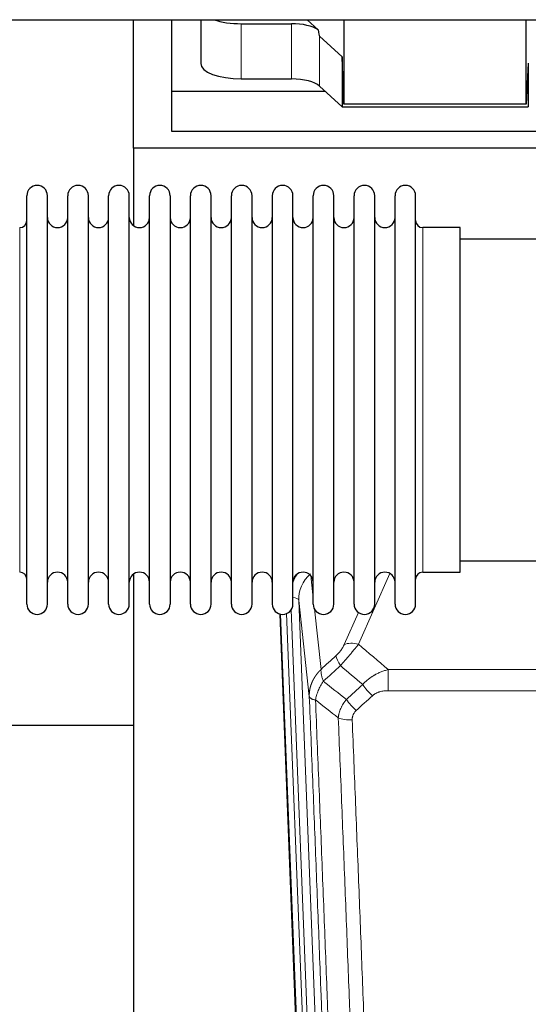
# Model space of a CAD drawing. Header units: inches. Extents: x 0 to 23760, y -13 to 16800.
# Tile 25 of 209: x 4834 to 5086, y 6526 to 7013. Entities that reach past the tile are written whole.
import ezdxf

# ---------------------------------------------------------------- set-up
doc = ezdxf.new("R2010")
doc.units = ezdxf.units.IN
doc.layers.add('254', color=7, linetype='Continuous', true_color=0xffffff)

msp = doc.modelspace()

# ---------------------------------------------------------------- linework, layer by layer
at = {"layer": '254', "color": 2, "linetype": 'Continuous', "lineweight": 25}
for p, q in [((4487.748, 7012.554), (6913.241, 7012.554)), ((4890.616, 6949.009), (4890.616, 7012.554)), ((4909.616, 6977.123), (4909.616, 7012.554)), ((4923.826, 7012.554), (4923.826, 6990.956)), ((4981.79, 7007.593), (4976.418, 7012.554)), ((4994.549, 7012.554), (4994.549, 6970.798)), ((5084.584, 6970.798), (5084.584, 7012.554)), ((4943.826, 7010.557), (4968.661, 7010.557)), ((4993.629, 6994.257), (4982.519, 7004.423)), ((4993.629, 6994.257), (4993.629, 6969.495)), ((4994.549, 6970.798), (4993.629, 6994.257)), ((5085.565, 6991.119), (5084.584, 6970.798)), ((5085.565, 6991.119), (5085.565, 6969.495)), ((4943.826, 6983.303), (4968.661, 6983.303)), ((4982.519, 6979.759), (4993.629, 6969.495)), ((4909.616, 6957.321), (4909.616, 6977.123)), ((4985.376, 6977.123), (4909.616, 6977.123)), ((4993.629, 6969.495), (5085.565, 6969.495)), ((5084.584, 6970.798), (4994.549, 6970.798)), ((5339.616, 6957.321), (4909.616, 6957.321)), ((4890.616, 6949.009), (4890.616, 6910.764)), ((5378.616, 6949.009), (4890.616, 6949.009)), ((4837.956, 6914.16), (4837.956, 6925.56)), ((4848.156, 6914.16), (4848.156, 6925.56)), ((4858.156, 6914.16), (4858.156, 6925.56)), ((4868.356, 6914.16), (4868.356, 6925.56)), ((4878.356, 6914.16), (4878.356, 6925.56)), ((4888.556, 6914.16), (4888.556, 6925.56)), ((4898.556, 6914.16), (4898.556, 6925.56)), ((4908.756, 6925.56), (4908.756, 6914.16)), ((4918.756, 6914.16), (4918.756, 6925.56)), ((4928.956, 6914.16), (4928.956, 6925.56)), ((4938.956, 6723.76), (4938.956, 6925.56)), ((4949.156, 6723.76), (4949.156, 6925.56)), ((4959.156, 6925.56), (4959.156, 6723.76)), ((4969.356, 6723.76), (4969.356, 6925.56)), ((4979.356, 6723.76), (4979.356, 6925.56)), ((4989.556, 6723.76), (4989.556, 6925.56)), ((4999.556, 6723.76), (4999.556, 6925.56)), ((5009.756, 6723.76), (5009.756, 6925.56)), ((5019.756, 6723.76), (5019.756, 6925.56)), ((5029.956, 6723.76), (5029.956, 6925.56)), ((4837.956, 6723.76), (4837.956, 6914.16)), ((4848.156, 6723.76), (4848.156, 6914.16)), ((4858.156, 6723.76), (4858.156, 6914.16)), ((4868.356, 6723.76), (4868.356, 6914.16)), ((4878.356, 6723.76), (4878.356, 6914.16)), ((4888.556, 6723.76), (4888.556, 6914.16)), ((4898.556, 6723.76), (4898.556, 6914.16)), ((4908.756, 6914.16), (4908.756, 6723.76)), ((4918.756, 6723.76), (4918.756, 6914.16)), ((4928.956, 6723.76), (4928.956, 6914.16)), ((5051.956, 6909.81), (5033.456, 6909.81)), ((5051.956, 6739.51), (5051.956, 6909.81)), ((5147.956, 6904.16), (5051.956, 6904.16)), ((5051.956, 6745.16), (5147.956, 6745.16)), ((4890.616, 6738.551), (4890.616, 6511.751)), ((5033.456, 6739.51), (5051.956, 6739.51)), ((4975.551, 6399.456), (4962.978, 6718.819)), ((4890.648, 6663.785), (4818.667, 6663.785))]:
    msp.add_line(p, q, dxfattribs=at)
at = {"layer": '254', "color": 110, "linetype": 'Continuous', "lineweight": 13}
for p, q in [((4943.826, 7010.557), (4943.826, 6983.303)), ((4968.661, 7010.557), (4968.661, 6983.303)), ((4982.519, 7004.423), (4982.519, 6979.759)), ((4834.456, 6900.189), (4834.456, 6909.81)), ((5033.456, 6739.51), (5033.456, 6909.81)), ((4834.456, 6739.51), (4834.456, 6900.189)), ((4978.128, 6737.791), (4979.356, 6726.704)), ((5017.123, 6738.914), (5001.743, 6703.883)), ((4972.192, 6725.538), (4985.258, 6393.644)), ((4977.44, 6678.132), (4972.192, 6725.538)), ((4968.448, 6720.853), (4981.266, 6395.271)), ((4979.945, 6721.38), (4983.254, 6691.483)), ((4975.925, 6396.198), (4963.226, 6718.761)), ((4966.161, 6719.029), (4978.919, 6394.978)), ((4994.681, 6703.733), (5001.661, 6719.632)), ((5016.369, 6691.363), (5249.542, 6691.363)), ((5016.369, 6680.932), (5016.369, 6691.363)), ((5249.542, 6680.932), (5016.369, 6680.932))]:
    msp.add_line(p, q, dxfattribs=at)
at = {"layer": '254', "color": 2, "linetype": 'Continuous', "lineweight": 25}
for centre, radius, start, end in [((4843.056, 6925.56), 5.1, 0, 180), ((4863.256, 6925.56), 5.1, 0, 180), ((4883.456, 6925.56), 5.1, 0, 180), ((4903.656, 6925.56), 5.1, 0, 180), ((4923.856, 6925.56), 5.1, 0, 180), ((4944.056, 6925.56), 5.1, 0, 180), ((4964.256, 6925.56), 5.1, 0, 180), ((4984.456, 6925.56), 5.1, 0, 180), ((5004.656, 6925.56), 5.1, 0, 180), ((5024.856, 6925.56), 5.1, 0, 180), ((4853.156, 6914.81), 5, 180, 0), ((4873.356, 6914.81), 5, 180, 0), ((4893.556, 6914.81), 5, 180, 0), ((4913.756, 6914.81), 5, 180, 0), ((4933.956, 6914.81), 5, 180, 0), ((4954.156, 6914.81), 5, 180, 0), ((4974.356, 6914.81), 5, 180, 0), ((4994.556, 6914.81), 5, 180, 0), ((5014.756, 6914.81), 5, 180, 0), ((4834.456, 6913.31), 3.5, 270, 0), ((5033.456, 6913.31), 3.5, 180, 270), ((4834.456, 6736.01), 3.5, 0, 90), ((4853.156, 6734.51), 5, 0, 180), ((4873.356, 6734.51), 5, 0, 180), ((4893.556, 6734.51), 5, 0, 180), ((4913.756, 6734.51), 5, 0, 180), ((4933.956, 6734.51), 5, 0, 180), ((4954.156, 6734.51), 5, 0, 180), ((4974.356, 6734.51), 5, 0, 180), ((4994.556, 6734.51), 5, 0, 180), ((5014.756, 6734.51), 5, 0, 180), ((5033.456, 6736.01), 3.5, 90, 180), ((4843.056, 6723.76), 5.1, 180, 0), ((4863.256, 6723.76), 5.1, 180, 0), ((4883.456, 6723.76), 5.1, 180, 0), ((4903.656, 6723.76), 5.1, 180, 0), ((4923.856, 6723.76), 5.1, 180, 0), ((4944.056, 6723.76), 5.1, 180, 0), ((4964.256, 6723.76), 5.1, 180, 0), ((4984.456, 6723.76), 5.1, 180, 0), ((5004.656, 6723.76), 5.1, 180, 0), ((5024.856, 6723.76), 5.1, 180, 0)]:
    msp.add_arc(centre, radius, start, end, dxfattribs=at)
for centre, major_axis, ratio, start_param, end_param in [((4943.826, 7018.211), (-20, 0), 0.3826834, 0.8317107, 1.5707963), ((4968.661, 7004.817), (15, 0), 0.3826834, 0.5047652, 1.5707963), ((4968.661, 7416.031), (13.933, -411.641), 0.0134983, 6.1578935, 6.2699677), ((4943.826, 6990.956), (-20, 0), 0.3826834, 0.0000123, 1.5707963), ((4968.661, 6977.562), (15, 0), 0.3826834, 0.392691, 1.5707963)]:
    msp.add_ellipse(centre, major_axis=major_axis, ratio=ratio, start_param=start_param, end_param=end_param, dxfattribs=at)
at = {"layer": '254', "color": 110, "linetype": 'Continuous', "lineweight": 13}
for centre, major_axis, ratio, start_param, end_param in [((4992.219, 6727.883), (24.034, -0.11), 0.8859493, 2.6223803, 2.8322909), ((4992.219, 6726.036), (20.033, -0.591), 0.8872905, 2.3837407, 3.2028538), ((4968.2, 6725.317), (3.997, 0.157), 0.4614673, 0.0341943, 1.2593116), ((5001.743, 6697.712), (-9.156, 4.02), 0.5833249, 4.9631119, 5.806783), ((4997.655, 6692.113), (6.719, -7.407), 0.3029797, 3.5431496, 4.2886573), ((5008.611, 6682.726), (6.736, -7.391), 0.3030979, 4.2875497, 5.03344), ((5000.602, 6675.434), (6.729, -7.397), 0.3051216, 4.2889758, 5.0360109), ((4998.63, 6670.841), (-9.992, -0.404), 0.431453, 0.7935197, 1.5533391)]:
    msp.add_ellipse(centre, major_axis=major_axis, ratio=ratio, start_param=start_param, end_param=end_param, dxfattribs=at)
for points, knots in [([(4994.681, 6703.733), (4994.656, 6703.676), (4994.63, 6703.618), (4994.577, 6703.502), (4994.55, 6703.444), (4994.467, 6703.268), (4994.41, 6703.15), (4994.23, 6702.795), (4994.102, 6702.556), (4993.894, 6702.193), (4993.822, 6702.071), (4993.71, 6701.888), (4993.654, 6701.796), (4993.595, 6701.703), (4993.556, 6701.642), (4993.536, 6701.611), (4993.357, 6701.333), (4993.19, 6701.088), (4992.839, 6700.602), (4992.655, 6700.36), (4992.415, 6700.062), (4992.342, 6699.972), (4992.268, 6699.883), (4992.218, 6699.824), (4992.193, 6699.794), (4992.068, 6699.646), (4991.967, 6699.53), (4991.66, 6699.187), (4991.452, 6698.966), (4991.028, 6698.54), (4990.813, 6698.334), (4990.594, 6698.135)], [0, 0, 0, 0, 0.03125, 0.03125, 0.0625, 0.0625, 0.125, 0.125, 0.25, 0.25, 0.3125, 0.3125, 0.34375, 0.359375, 0.359375, 0.375, 0.375, 0.5, 0.5, 0.625, 0.625, 0.65625, 0.671875, 0.671875, 0.6875, 0.6875, 0.75, 0.75, 0.875, 0.875, 1, 1, 1, 1]), ([(4992.847, 6693.303), (4993.231, 6693.741), (4994.001, 6694.625), (4994.777, 6695.525), (4995.361, 6696.205), (4995.556, 6696.433), (4995.8, 6696.719), (4995.849, 6696.776), (4995.946, 6696.891), (4996.092, 6697.063), (4996.238, 6697.234), (4996.722, 6697.804), (4997.106, 6698.258), (4997.865, 6699.161), (4998.24, 6699.61), (4998.705, 6700.169), (4998.798, 6700.28), (4998.982, 6700.503), (4999.257, 6700.835), (4999.527, 6701.162), (5000.062, 6701.811), (5000.409, 6702.237), (5000.919, 6702.863), (5001.087, 6703.07), (5001.335, 6703.378), (5001.418, 6703.48), (5001.581, 6703.682), (5001.662, 6703.783), (5001.743, 6703.883)], [0, 0, 0, 0, 0.125, 0.25, 0.25, 0.3125, 0.3125, 0.328125, 0.328125, 0.34375, 0.375, 0.375, 0.5, 0.5, 0.625, 0.625, 0.65625, 0.65625, 0.6875, 0.75, 0.75, 0.875, 0.875, 0.9375, 0.9375, 0.96875, 0.96875, 1, 1, 1, 1]), ([(4977.44, 6678.132), (4977.439, 6678.152), (4977.437, 6678.191), (4977.436, 6678.251), (4977.434, 6678.311), (4977.433, 6678.37), (4977.431, 6678.43), (4977.431, 6678.49), (4977.43, 6678.55), (4977.429, 6678.609), (4977.429, 6678.669), (4977.429, 6678.729), (4977.43, 6678.788), (4977.43, 6678.848), (4977.431, 6678.907), (4977.432, 6678.967), (4977.433, 6679.026), (4977.434, 6679.086), (4977.436, 6679.146), (4977.438, 6679.205), (4977.44, 6679.265), (4977.442, 6679.324), (4977.445, 6679.384), (4977.448, 6679.443), (4977.451, 6679.502), (4977.454, 6679.562), (4977.458, 6679.621), (4977.462, 6679.68), (4977.466, 6679.74), (4977.47, 6679.799), (4977.474, 6679.858), (4977.479, 6679.918), (4977.484, 6679.977), (4977.489, 6680.036), (4977.494, 6680.095), (4977.5, 6680.154), (4977.506, 6680.213), (4977.512, 6680.272), (4977.518, 6680.331), (4977.524, 6680.39), (4977.531, 6680.449), (4977.538, 6680.508), (4977.545, 6680.567), (4977.553, 6680.626), (4977.56, 6680.685), (4977.568, 6680.744), (4977.576, 6680.802), (4977.584, 6680.861), (4977.593, 6680.92), (4977.602, 6680.979), (4977.61, 6681.037), (4977.62, 6681.096), (4977.629, 6681.154), (4977.639, 6681.213), (4977.648, 6681.271), (4977.658, 6681.33), (4977.669, 6681.388), (4977.679, 6681.446), (4977.69, 6681.504), (4977.701, 6681.563), (4977.712, 6681.621), (4977.723, 6681.679), (4977.734, 6681.737), (4977.746, 6681.795), (4977.758, 6681.853), (4977.77, 6681.911), (4977.783, 6681.969), (4977.795, 6682.027), (4977.808, 6682.085), (4977.821, 6682.142), (4977.834, 6682.2), (4977.848, 6682.258), (4977.861, 6682.315), (4977.875, 6682.373), (4977.889, 6682.43), (4977.903, 6682.488), (4977.918, 6682.545), (4977.932, 6682.602), (4977.947, 6682.66), (4977.962, 6682.717), (4977.977, 6682.774), (4977.993, 6682.831), (4978.009, 6682.888), (4978.024, 6682.945), (4978.041, 6683.002), (4978.057, 6683.059), (4978.073, 6683.115), (4978.09, 6683.172), (4978.107, 6683.229), (4978.124, 6683.285), (4978.141, 6683.342), (4978.159, 6683.398), (4978.176, 6683.455), (4978.194, 6683.511), (4978.212, 6683.567), (4978.23, 6683.624), (4978.249, 6683.68), (4978.268, 6683.736), (4978.286, 6683.792), (4978.305, 6683.848), (4978.325, 6683.904), (4978.344, 6683.96), (4978.364, 6684.015), (4978.383, 6684.071), (4978.403, 6684.127), (4978.424, 6684.182), (4978.444, 6684.238), (4978.464, 6684.293), (4978.485, 6684.348), (4978.506, 6684.404), (4978.527, 6684.459), (4978.549, 6684.514), (4978.57, 6684.569), (4978.592, 6684.624), (4978.614, 6684.679), (4978.636, 6684.733), (4978.658, 6684.788), (4978.68, 6684.843), (4978.703, 6684.897), (4978.726, 6684.952), (4978.749, 6685.006), (4978.772, 6685.061), (4978.795, 6685.115), (4978.819, 6685.169), (4978.842, 6685.223), (4978.866, 6685.277), (4978.89, 6685.331), (4978.914, 6685.385), (4978.939, 6685.439), (4978.963, 6685.493), (4978.988, 6685.546), (4979.013, 6685.6), (4979.038, 6685.653), (4979.063, 6685.706), (4979.089, 6685.76), (4979.114, 6685.813), (4979.14, 6685.866), (4979.166, 6685.919), (4979.192, 6685.972), (4979.218, 6686.025), (4979.245, 6686.078), (4979.271, 6686.13), (4979.298, 6686.183), (4979.325, 6686.235), (4979.352, 6686.288), (4979.38, 6686.34), (4979.407, 6686.392), (4979.435, 6686.445), (4979.462, 6686.497), (4979.49, 6686.549), (4979.518, 6686.601), (4979.547, 6686.652), (4979.575, 6686.704), (4979.604, 6686.756), (4979.633, 6686.807), (4979.661, 6686.859), (4979.691, 6686.91), (4979.72, 6686.961), (4979.749, 6687.012), (4979.779, 6687.063), (4979.808, 6687.114), (4979.838, 6687.165), (4979.868, 6687.216), (4979.898, 6687.267), (4979.929, 6687.317), (4979.959, 6687.368), (4979.99, 6687.418), (4980.021, 6687.468), (4980.052, 6687.519), (4980.083, 6687.569), (4980.114, 6687.619), (4980.145, 6687.669), (4980.177, 6687.718), (4980.209, 6687.768), (4980.24, 6687.818), (4980.272, 6687.867), (4980.305, 6687.917), (4980.337, 6687.966), (4980.369, 6688.015), (4980.402, 6688.064), (4980.435, 6688.113), (4980.467, 6688.162), (4980.5, 6688.211), (4980.534, 6688.26), (4980.567, 6688.308), (4980.6, 6688.357), (4980.634, 6688.405), (4980.668, 6688.454), (4980.701, 6688.502), (4980.735, 6688.55), (4980.77, 6688.598), (4980.804, 6688.646), (4980.838, 6688.693), (4980.873, 6688.741), (4980.907, 6688.789), (4980.942, 6688.836), (4980.977, 6688.884), (4981.012, 6688.931), (4981.048, 6688.978), (4981.083, 6689.025), (4981.118, 6689.072), (4981.154, 6689.119), (4981.19, 6689.165), (4981.226, 6689.212), (4981.262, 6689.259), (4981.298, 6689.305), (4981.334, 6689.351), (4981.37, 6689.397), (4981.407, 6689.444), (4981.443, 6689.49), (4981.48, 6689.535), (4981.517, 6689.581), (4981.554, 6689.627), (4981.591, 6689.672), (4981.629, 6689.718), (4981.666, 6689.763), (4981.703, 6689.808), (4981.741, 6689.853), (4981.779, 6689.898), (4981.817, 6689.943), (4981.855, 6689.988), (4981.893, 6690.033), (4981.931, 6690.077), (4981.969, 6690.122), (4982.008, 6690.166), (4982.046, 6690.21), (4982.085, 6690.254), (4982.124, 6690.298), (4982.163, 6690.342), (4982.202, 6690.386), (4982.241, 6690.429), (4982.28, 6690.473), (4982.32, 6690.516), (4982.359, 6690.56), (4982.399, 6690.603), (4982.438, 6690.646), (4982.478, 6690.689), (4982.518, 6690.732), (4982.558, 6690.774), (4982.598, 6690.817), (4982.638, 6690.86), (4982.679, 6690.902), (4982.719, 6690.944), (4982.76, 6690.986), (4982.8, 6691.028), (4982.841, 6691.07), (4982.882, 6691.112), (4982.923, 6691.154), (4982.964, 6691.195), (4983.005, 6691.237), (4983.047, 6691.278), (4983.088, 6691.319), (4983.129, 6691.361), (4983.171, 6691.402), (4983.213, 6691.442), (4983.241, 6691.47), (4983.254, 6691.483)], [0, 0, 0, 0, 0.0042303, 0.0084583, 0.0126838, 0.016907, 0.0211277, 0.0253461, 0.0295621, 0.0337757, 0.037987, 0.0421959, 0.0464023, 0.0506064, 0.0548082, 0.0590075, 0.0632045, 0.0673991, 0.0715913, 0.0757811, 0.0799686, 0.0841537, 0.0883364, 0.0925167, 0.0966947, 0.1008703, 0.1050435, 0.1092144, 0.1133829, 0.117549, 0.1217128, 0.1258741, 0.1300332, 0.1341898, 0.1383441, 0.1424961, 0.1466456, 0.1507929, 0.1549377, 0.1590802, 0.1632203, 0.1673581, 0.1714935, 0.1756266, 0.1797573, 0.1838856, 0.1880116, 0.1921352, 0.1962565, 0.2003755, 0.204492, 0.2086063, 0.2127182, 0.2168277, 0.2209349, 0.2250397, 0.2291422, 0.2332423, 0.2373401, 0.2414356, 0.2455287, 0.2496195, 0.2537079, 0.257794, 0.2618777, 0.2659591, 0.2700382, 0.2741149, 0.2781893, 0.2822614, 0.2863311, 0.2903985, 0.2944635, 0.2985262, 0.3025866, 0.3066447, 0.3107004, 0.3147538, 0.3188048, 0.3228536, 0.3269, 0.3309441, 0.3349858, 0.3390253, 0.3430624, 0.3470972, 0.3511296, 0.3551598, 0.3591876, 0.3632131, 0.3672363, 0.3712571, 0.3752757, 0.3792919, 0.3833058, 0.3873174, 0.3913267, 0.3953337, 0.3993384, 0.4033407, 0.4073408, 0.4113385, 0.4153339, 0.419327, 0.4233179, 0.4273064, 0.4312926, 0.4352765, 0.4392581, 0.4432373, 0.4472143, 0.451189, 0.4551614, 0.4591315, 0.4630993, 0.4670648, 0.471028, 0.4749889, 0.4789475, 0.4829038, 0.4868578, 0.4908095, 0.494759, 0.4987061, 0.502651, 0.5065936, 0.5105338, 0.5144718, 0.5184076, 0.522341, 0.5262721, 0.530201, 0.5341276, 0.5380519, 0.5419739, 0.5458936, 0.5498111, 0.5537262, 0.5576392, 0.5615498, 0.5654581, 0.5693642, 0.573268, 0.5771696, 0.5810688, 0.5849658, 0.5888606, 0.592753, 0.5966432, 0.6005311, 0.6044168, 0.6083002, 0.6121813, 0.6160602, 0.6199368, 0.6238111, 0.6276832, 0.6315531, 0.6354206, 0.6392859, 0.643149, 0.6470098, 0.6508684, 0.6547247, 0.6585787, 0.6624305, 0.66628, 0.6701273, 0.6739724, 0.6778152, 0.6816557, 0.685494, 0.6893301, 0.6931639, 0.6969955, 0.7008248, 0.7046519, 0.7084768, 0.7122994, 0.7161198, 0.7199379, 0.7237539, 0.7275675, 0.731379, 0.7351882, 0.7389952, 0.7427999, 0.7466024, 0.7504027, 0.7542008, 0.7579966, 0.7617902, 0.7655816, 0.7693708, 0.7731577, 0.7769424, 0.7807249, 0.7845052, 0.7882833, 0.7920591, 0.7958327, 0.7996042, 0.8033734, 0.8071403, 0.8109051, 0.8146677, 0.818428, 0.8221862, 0.8259421, 0.8296958, 0.8334474, 0.8371967, 0.8409438, 0.8446887, 0.8484314, 0.8521719, 0.8559102, 0.8596463, 0.8633802, 0.867112, 0.8708415, 0.8745688, 0.8782939, 0.8820169, 0.8857376, 0.8894562, 0.8931726, 0.8968867, 0.9005987, 0.9043086, 0.9080162, 0.9117216, 0.9154249, 0.919126, 0.9228249, 0.9265216, 0.9302161, 0.9339085, 0.9375987, 0.9412867, 0.9449725, 0.9486562, 0.9523377, 0.956017, 0.9596942, 0.9633691, 0.967042, 0.9707126, 0.9743811, 0.9780474, 0.9817116, 0.9853736, 0.9890334, 0.9926911, 0.9963466, 1, 1, 1, 1]), ([(4984.36, 6685.597), (4984.253, 6685.881), (4984.153, 6686.163), (4983.966, 6686.72), (4983.879, 6686.995), (4983.719, 6687.538), (4983.647, 6687.805), (4983.518, 6688.329), (4983.461, 6688.585), (4983.365, 6689.086), (4983.325, 6689.33), (4983.262, 6689.805), (4983.24, 6690.034), (4983.199, 6690.7), (4983.208, 6691.111), (4983.254, 6691.483)], [0, 0, 0, 0, 0.125, 0.125, 0.25, 0.25, 0.375, 0.375, 0.5, 0.5, 0.625, 0.625, 0.75, 0.75, 1, 1, 1, 1]), ([(5003.793, 6683.912), (5003.993, 6684.141), (5004.199, 6684.366), (5004.516, 6684.698), (5004.623, 6684.808), (5004.84, 6685.025), (5004.949, 6685.132), (5005.502, 6685.663), (5005.963, 6686.07), (5006.92, 6686.847), (5007.416, 6687.219), (5008.058, 6687.661), (5008.187, 6687.748), (5008.383, 6687.878), (5008.449, 6687.921), (5008.58, 6688.006), (5008.646, 6688.048), (5008.977, 6688.258), (5009.312, 6688.461), (5009.652, 6688.657), (5009.788, 6688.735), (5009.856, 6688.773), (5010.062, 6688.888), (5010.199, 6688.963), (5010.613, 6689.183), (5010.89, 6689.325), (5011.728, 6689.734), (5012.293, 6689.986), (5013.436, 6690.448), (5014.014, 6690.658), (5015.182, 6691.04), (5015.773, 6691.212), (5016.369, 6691.363)], [0, 0, 0, 0, 0.0625, 0.0625, 0.09375, 0.09375, 0.125, 0.125, 0.25, 0.25, 0.375, 0.375, 0.40625, 0.40625, 0.421875, 0.421875, 0.4375, 0.4375, 0.5, 0.515625, 0.515625, 0.53125, 0.53125, 0.5625, 0.5625, 0.625, 0.625, 0.75, 0.75, 0.875, 0.875, 1, 1, 1, 1]), ([(4980.495, 6676.351), (4980.624, 6677.096), (4980.802, 6677.858), (4981.259, 6679.403), (4981.536, 6680.185), (4982.024, 6681.358), (4982.199, 6681.75), (4982.571, 6682.531), (4982.769, 6682.92), (4983.395, 6684.082), (4983.857, 6684.848), (4984.36, 6685.597)], [0, 0, 0, 0, 0.25, 0.25, 0.5, 0.5, 0.625, 0.625, 0.75, 0.75, 1, 1, 1, 1]), ([(4989.635, 6355.463), (4989.19, 6368.311), (4988.284, 6394.162), (4986.877, 6433.406), (4985.907, 6459.879), (4985.353, 6474.859), (4985.291, 6476.524), (4985.167, 6479.858), (4984.981, 6484.861), (4984.544, 6496.56), (4984.166, 6506.629), (4983.848, 6515.042), (4983.784, 6516.726), (4983.656, 6520.096), (4983.465, 6525.154), (4983.014, 6536.978), (4982.624, 6547.15), (4981.838, 6567.545), (4980.775, 6594.873), (4979.134, 6636.267), (4978.009, 6664.132), (4977.44, 6678.132)], [0, 0, 0, 0, 0.125, 0.25, 0.375, 0.375, 0.390625, 0.390625, 0.40625, 0.4375, 0.5, 0.5, 0.515625, 0.515625, 0.53125, 0.5625, 0.625, 0.625, 0.75, 0.875, 1, 1, 1, 1]), ([(4977.44, 6678.132), (4977.469, 6677.928), (4977.559, 6677.732), (4977.782, 6677.458), (4977.871, 6677.37), (4978.077, 6677.201), (4978.194, 6677.12), (4978.455, 6676.966), (4978.6, 6676.894), (4978.914, 6676.758), (4979.084, 6676.695), (4979.448, 6676.578), (4979.642, 6676.525), (4980.052, 6676.43), (4980.269, 6676.388), (4980.495, 6676.351)], [0, 0, 0, 0, 0.25, 0.25, 0.375, 0.375, 0.5, 0.5, 0.625, 0.625, 0.75, 0.75, 0.875, 0.875, 1, 1, 1, 1]), ([(4991.747, 6667.484), (4991.783, 6667.878), (4991.836, 6668.272), (4991.925, 6668.767), (4991.943, 6668.866), (4991.983, 6669.064), (4992.004, 6669.163), (4992.069, 6669.46), (4992.117, 6669.657), (4992.274, 6670.248), (4992.515, 6671.032), (4992.823, 6671.808), (4993.079, 6672.387), (4993.191, 6672.628), (4993.31, 6672.868), (4993.358, 6672.963), (4993.382, 6673.011), (4993.455, 6673.155), (4993.505, 6673.25), (4993.759, 6673.725), (4993.977, 6674.098), (4994.443, 6674.834), (4994.937, 6675.557), (4995.489, 6676.257), (4995.78, 6676.601)], [0, 0, 0, 0, 0.125, 0.125, 0.15625, 0.15625, 0.1875, 0.1875, 0.25, 0.25, 0.375, 0.5, 0.5, 0.5625, 0.578125, 0.578125, 0.59375, 0.59375, 0.625, 0.625, 0.75, 0.75, 0.875, 1, 1, 1, 1]), ([(5008.611, 6678.457), (5008.736, 6678.571), (5008.866, 6678.682), (5009.068, 6678.841), (5009.136, 6678.893), (5009.274, 6678.995), (5009.343, 6679.045), (5009.696, 6679.287), (5009.99, 6679.462), (5010.6, 6679.781), (5010.916, 6679.924), (5011.324, 6680.084), (5011.406, 6680.115), (5011.571, 6680.175), (5011.653, 6680.204), (5011.901, 6680.288), (5012.068, 6680.34), (5012.569, 6680.485), (5012.906, 6680.566), (5013.586, 6680.704), (5013.928, 6680.759), (5014.618, 6680.847), (5014.965, 6680.879), (5015.664, 6680.922), (5016.016, 6680.932), (5016.369, 6680.932)], [0, 0, 0, 0, 0.0625, 0.0625, 0.09375, 0.09375, 0.125, 0.125, 0.25, 0.25, 0.375, 0.375, 0.40625, 0.40625, 0.4375, 0.4375, 0.5, 0.5, 0.625, 0.625, 0.75, 0.75, 0.875, 0.875, 1, 1, 1, 1]), ([(4980.495, 6676.351), (4981.066, 6662.298), (4982.194, 6634.327), (4983.839, 6592.776), (4984.906, 6565.345), (4985.694, 6544.872), (4986.085, 6534.661), (4986.537, 6522.792), (4986.729, 6517.715), (4986.857, 6514.333), (4986.921, 6512.642), (4987.24, 6504.197), (4987.62, 6494.09), (4988.057, 6482.346), (4988.244, 6477.323), (4988.368, 6473.977), (4988.43, 6472.305), (4988.986, 6457.269), (4989.959, 6430.694), (4991.37, 6391.301), (4992.278, 6365.351), (4992.724, 6352.455)], [0, 0, 0, 0, 0.125, 0.25, 0.375, 0.375, 0.4375, 0.46875, 0.484375, 0.484375, 0.5, 0.5, 0.5625, 0.59375, 0.609375, 0.609375, 0.625, 0.625, 0.75, 0.875, 1, 1, 1, 1]), ([(5003.721, 6348.886), (5003.283, 6361.584), (5002.391, 6387.129), (5001.469, 6412.976), (5000.766, 6432.474), (5000.53, 6438.992), (5000.054, 6452.066), (4999.814, 6458.622), (4999.087, 6478.346), (4998.595, 6491.567), (4997.971, 6508.181), (4997.846, 6511.508), (4997.594, 6518.17), (4997.215, 6528.175), (4996.832, 6538.217), (4996.06, 6558.35), (4995.017, 6585.324), (4993.407, 6626.176), (4992.305, 6653.671), (4991.747, 6667.484)], [0, 0, 0, 0, 0.125, 0.25, 0.25, 0.3125, 0.3125, 0.375, 0.375, 0.5, 0.5, 0.53125, 0.53125, 0.5625, 0.625, 0.625, 0.75, 0.875, 1, 1, 1, 1]), ([(4998.63, 6666.523), (4998.622, 6666.737), (4998.624, 6666.95), (4998.641, 6667.216), (4998.645, 6667.269), (4998.655, 6667.375), (4998.66, 6667.429), (4998.679, 6667.588), (4998.695, 6667.693), (4998.75, 6668.007), (4998.799, 6668.213), (4998.919, 6668.62), (4998.991, 6668.821), (4999.117, 6669.117), (4999.162, 6669.216), (4999.235, 6669.361), (4999.26, 6669.41), (4999.311, 6669.506), (4999.337, 6669.554), (4999.472, 6669.791), (4999.59, 6669.974), (4999.846, 6670.327), (4999.984, 6670.497), (5000.279, 6670.825), (5000.436, 6670.983), (5000.602, 6671.135)], [0, 0, 0, 0, 0.125, 0.125, 0.15625, 0.15625, 0.1875, 0.1875, 0.25, 0.25, 0.375, 0.375, 0.5, 0.5, 0.5625, 0.5625, 0.59375, 0.59375, 0.625, 0.625, 0.75, 0.75, 0.875, 0.875, 1, 1, 1, 1]), ([(4998.63, 6666.523), (4999.188, 6652.693), (5000.288, 6625.162), (5001.896, 6584.259), (5002.938, 6557.25), (5003.709, 6537.092), (5004.091, 6527.037), (5004.47, 6517.019), (5004.721, 6510.349), (5004.846, 6507.017), (5005.47, 6490.382), (5005.961, 6477.145), (5006.686, 6457.396), (5006.926, 6450.831), (5007.402, 6437.741), (5007.638, 6431.214), (5008.34, 6411.691), (5009.261, 6385.812), (5010.151, 6360.234), (5010.589, 6347.52)], [0, 0, 0, 0, 0.125, 0.25, 0.375, 0.375, 0.4375, 0.46875, 0.46875, 0.5, 0.5, 0.625, 0.625, 0.6875, 0.6875, 0.75, 0.75, 0.875, 1, 1, 1, 1])]:
    msp.add_open_spline(points, degree=3, knots=knots, dxfattribs=at)
for points in [[(5001.743, 6703.883), (5006.622, 6699.712), (5011.497, 6695.539), (5016.369, 6691.363)], [(4983.254, 6691.483), (4985.701, 6693.699), (4988.148, 6695.916), (4990.594, 6698.135)], [(4992.847, 6693.303), (4990.018, 6690.732), (4987.189, 6688.163), (4984.36, 6685.597)], [(5003.793, 6683.912), (5000.147, 6687.044), (4996.498, 6690.174), (4992.847, 6693.303)], [(4984.36, 6685.597), (4988.165, 6682.594), (4991.971, 6679.595), (4995.78, 6676.601)], [(4995.78, 6676.601), (4998.451, 6679.036), (5001.122, 6681.473), (5003.793, 6683.912)], [(5008.611, 6678.457), (5005.942, 6676.014), (5003.272, 6673.574), (5000.602, 6671.135)], [(4991.747, 6667.484), (4987.994, 6670.435), (4984.244, 6673.391), (4980.495, 6676.351)]]:
    msp.add_open_spline(points, degree=3, dxfattribs=at)

doc.saveas('drawing.dxf')
